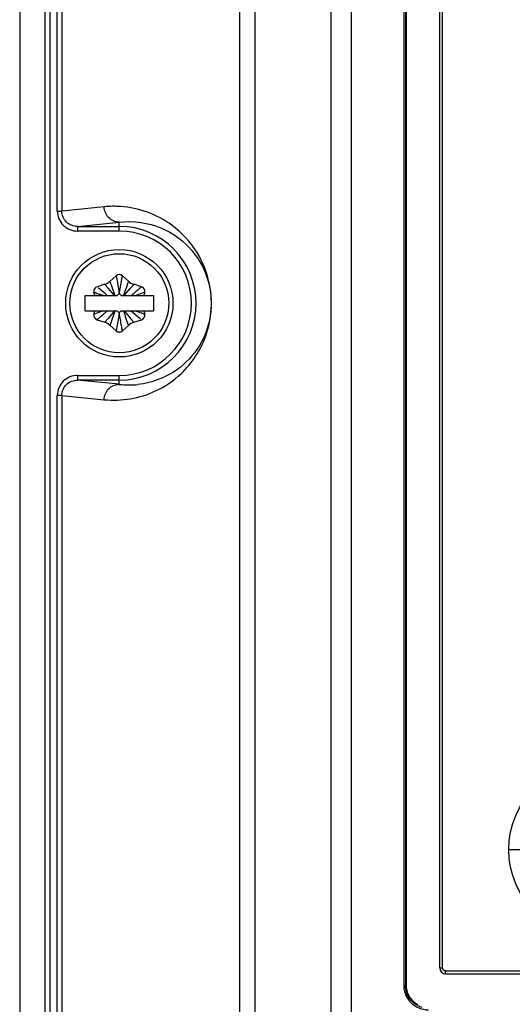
# Model space of a CAD drawing. Header units: inches. Extents: x 0 to 82.7, y 0 to 58.5.
# Tile 8 of 67: x 9.8 to 11, y 28.4 to 30.9. Entities that reach past the tile are written whole.
import ezdxf

# ---------------------------------------------------------------- set-up
doc = ezdxf.new("R2010")
doc.units = ezdxf.units.IN
doc.header["$LTSCALE"] = 4.547244
doc.header["$MEASUREMENT"] = 0
doc.layers.get('0').update_dxf_attribs({"linetype": 'CONTINUOUS'})

msp = doc.modelspace()

# ---------------------------------------------------------------- linework, layer by layer
at = {"color": 7, "linetype": 'CONTINUOUS'}
for p, q in [((9.758, 36.0884), (9.758, 19.6232)), ((9.8236, 23.9057), (9.8236, 36.0641)), ((9.8352, 36.0641), (9.8352, 23.9057)), ((10.362, 35.8936), (10.362, 20.1002)), ((10.5581, 20.1189), (10.5581, 35.8936)), ((10.3232, 20.1395), (10.3232, 35.8543)), ((10.6106, 20.0854), (10.6106, 35.854)), ((9.8546, 30.411), (9.8546, 35.3715)), ((9.8663, 35.3715), (9.8663, 30.411)), ((10.7444, 33.5265), (10.7444, 28.4253)), ((10.7487, 33.5265), (10.7487, 28.4253)), ((10.7505, 33.5252), (10.7505, 28.4266)), ((10.8367, 28.47), (10.8367, 33.4818)), ((10.8437, 28.47), (10.8437, 33.4818)), ((9.9751, 30.4221), (9.8663, 30.411)), ((9.8546, 30.411), (9.8663, 30.411)), ((9.9064, 30.3717), (10.0139, 30.3827)), ((9.9064, 30.3717), (9.9064, 30.3599)), ((9.9064, 30.3717), (10.0139, 30.3717)), ((10.0139, 30.3599), (10.0139, 30.3827)), ((10.0143, 30.3599), (9.9064, 30.3599)), ((10.006, 30.2453), (9.9906, 30.2315)), ((10.016, 30.212), (10.0217, 30.245)), ((10.0372, 30.2315), (10.0218, 30.2453)), ((9.9764, 30.2233), (9.9566, 30.2169)), ((9.9785, 30.1985), (9.9598, 30.2143)), ((9.9849, 30.2134), (9.9767, 30.2229)), ((10.0015, 30.1943), (9.9849, 30.2134)), ((9.9968, 30.2134), (9.9907, 30.2309)), ((10.0116, 30.2126), (10.0139, 30.1995)), ((10.0139, 30.1995), (10.016, 30.212)), ((10.0262, 30.1944), (10.0428, 30.2134)), ((10.0311, 30.2138), (10.028, 30.2047)), ((10.0347, 30.2243), (10.0311, 30.2138)), ((10.0372, 30.2315), (10.0347, 30.2243)), ((10.0428, 30.2134), (10.051, 30.2229)), ((10.0711, 30.2169), (10.0514, 30.2233)), ((9.9261, 30.155), (9.9261, 30.1944)), ((9.9261, 30.1944), (10.0082, 30.1944)), ((9.9506, 30.1944), (9.9487, 30.2032)), ((9.9839, 30.1941), (9.9785, 30.1985)), ((10.0082, 30.1944), (10.0139, 30.1995)), ((10.0139, 30.1995), (10.0195, 30.1944)), ((10.0195, 30.1944), (10.1016, 30.1944)), ((10.0262, 30.1996), (10.0244, 30.1944)), ((10.028, 30.2047), (10.0262, 30.1996)), ((10.0551, 30.1944), (10.0599, 30.1962)), ((10.0599, 30.1962), (10.0642, 30.1978)), ((10.0642, 30.1978), (10.0787, 30.2031)), ((10.079, 30.2032), (10.0771, 30.1944)), ((10.1016, 30.1944), (10.1016, 30.155)), ((9.9261, 30.155), (10.0082, 30.155)), ((9.9487, 30.1462), (9.9506, 30.155)), ((9.9678, 30.1532), (9.949, 30.1463)), ((9.9726, 30.155), (9.9678, 30.1532)), ((9.9849, 30.136), (9.9767, 30.1265)), ((10.0015, 30.155), (9.9849, 30.136)), ((9.9966, 30.1356), (9.9998, 30.1447)), ((9.9998, 30.1447), (10.0015, 30.1498)), ((10.0015, 30.1498), (10.0033, 30.155)), ((10.0117, 30.1373), (10.006, 30.1044)), ((10.0139, 30.1499), (10.0082, 30.155)), ((10.0139, 30.1499), (10.0117, 30.1373)), ((10.0195, 30.155), (10.0139, 30.1499)), ((10.0161, 30.1368), (10.0139, 30.1499)), ((10.0195, 30.155), (10.1016, 30.155)), ((10.0262, 30.155), (10.0428, 30.136)), ((10.031, 30.136), (10.037, 30.1185)), ((10.0428, 30.136), (10.051, 30.1265)), ((10.0438, 30.1553), (10.0492, 30.1509)), ((10.0492, 30.1509), (10.068, 30.1351)), ((10.0771, 30.155), (10.079, 30.1462)), ((9.9566, 30.1325), (9.9764, 30.1261)), ((9.9906, 30.1179), (9.993, 30.1251)), ((9.9906, 30.1179), (10.006, 30.1041)), ((9.993, 30.1251), (9.9966, 30.1356)), ((10.0218, 30.1041), (10.0372, 30.1179)), ((10.0514, 30.1261), (10.0711, 30.1325)), ((9.9064, 29.9895), (9.9064, 29.9776)), ((9.9064, 29.9895), (10.0139, 29.9895)), ((10.0139, 29.9667), (10.0139, 29.9895)), ((10.0139, 29.9667), (9.9064, 29.9776)), ((10.0139, 29.9776), (9.9064, 29.9776)), ((9.8546, 24.3874), (9.8546, 29.9384)), ((9.8663, 29.9384), (9.8546, 29.9384)), ((9.8663, 29.9384), (9.8663, 24.3874)), ((9.8663, 29.9384), (9.9751, 29.9273)), ((11.0143, 28.7731), (11.0441, 28.7731)), ((10.8367, 28.47), (10.8437, 28.47)), ((10.8516, 28.4621), (13.31, 28.4621)), ((10.8524, 28.4542), (13.3091, 28.4542)), ((10.7444, 28.4253), (10.7487, 28.4253)), ((10.7504, 28.4266), (10.7505, 28.4266))]:
    msp.add_line(p, q, dxfattribs=at)
for centre, radius in [((10.0139, 30.1747), 0.1378), ((10.0139, 30.1747), 0.1271), ((11.2389, 28.773), 0.2246)]:
    msp.add_circle(centre, radius, dxfattribs=at)
for centre, radius, start, end in [((10.0006, 30.1717), 0.2517, 86.2022, 95.8244), ((10.0139, 30.1747), 0.1971, 270, 90), ((10.0139, 30.1747), 0.1852, 270, 89.8776), ((10.0139, 30.2366), 0.0118, 47.9722, 132.0278), ((9.9603, 30.2056), 0.0118, 107.9722, 192.0278), ((9.9642, 30.2607), 0.0394, 287.9722, 312.0278), ((0.5587, 26.9611), 9.9827, 18.89813, 19.01382), ((11.8758, 30.5484), 1.8941, 189.71, 190.2098), ((10.0635, 30.2607), 0.0394, 227.9722, 252.0278), ((10.0674, 30.2056), 0.0118, 347.9722, 72.0278), ((9.8019, 29.7465), 0.4793, 69.1438, 69.7569), ((9.7957, 30.5036), 0.3967, 308.773, 309.7763), ((9.5177, 30.8376), 0.8312, 309.7741, 310.2098), ((11.8454, 28.0847), 2.7739, 130.1015, 130.2176), ((9.9603, 30.1438), 0.0118, 167.9722, 252.0278), ((8.1823, 32.2647), 2.7739, 310.1015, 310.2176), ((10.5101, 29.5118), 0.8312, 129.7741, 130.2098), ((10.2321, 29.8458), 0.3967, 128.773, 129.7763), ((8.1519, 29.801), 1.8941, 9.71, 10.2098), ((19.469, 33.3883), 9.9827, 198.89813, 199.01382), ((10.2258, 30.6029), 0.4793, 249.1438, 249.7569), ((10.0674, 30.1438), 0.0118, 287.9722, 12.0278), ((9.9642, 30.0887), 0.0394, 47.9722, 72.0278), ((10.0635, 30.0887), 0.0394, 107.9722, 132.0278), ((10.0139, 30.1128), 0.0118, 227.9722, 312.0278), ((10.0394, 30.1775), 0.2124, 263.0942, 275.8623), ((10.8524, 28.47), 0.0157, 180, 270), ((10.809, 28.4253), 0.0647, 180.0645, 194.93), ((10.809, 28.4264), 0.0586, 179.8171, 194.8564), ((10.8082, 28.4262), 0.0578, 194.8645, 210.181), ((10.8074, 28.4244), 0.0585, 217.038, 232.0582)]:
    msp.add_arc(centre, radius, start, end, dxfattribs=at)
for points, knots in [([(9.9751, 29.9273), (10.0194, 29.9228), (10.0937, 29.9354), (10.1856, 29.9979), (10.2497, 30.0947), (10.2562, 30.2133), (10.2153, 30.3118), (10.1427, 30.3911), (10.0639, 30.4197), (10.0173, 30.4228)], [0, 0, 0, 0, 0.17045, 0.271386, 0.419624, 0.597826, 0.699555, 0.821427, 1, 1, 1, 1]), ([(10.0139, 30.3827), (10.0039, 30.3828), (9.9833, 30.3913), (9.9751, 30.4121), (9.9751, 30.4221)], [0, 0, 0, 0, 0.497358, 1, 1, 1, 1]), ([(9.8546, 30.411), (9.8546, 30.3979), (9.8659, 30.3706), (9.8933, 30.3599), (9.9064, 30.3599)], [0, 0, 0, 0, 0.49966, 1, 1, 1, 1]), ([(9.9064, 30.3717), (9.8963, 30.3717), (9.8751, 30.3798), (9.8663, 30.4009), (9.8663, 30.411)], [0, 0, 0, 0, 0.500364, 1, 1, 1, 1]), ([(10.0139, 30.3827), (10.05, 30.3871), (10.1106, 30.3785), (10.1859, 30.3318), (10.2412, 30.2595), (10.2575, 30.1615), (10.2289, 30.071), (10.1663, 29.997), (10.1, 29.9702), (10.0611, 29.9662)], [0, 0, 0, 0, 0.166035, 0.263551, 0.399647, 0.56828, 0.694144, 0.821638, 1, 1, 1, 1]), ([(10.006, 30.2453), (10.0057, 30.2451), (10.0067, 30.2432), (10.0066, 30.2402), (10.0078, 30.235), (10.0084, 30.2311), (10.0088, 30.2289)], [0, 0, 0, 0, 0.072864, 0.277674, 0.596206, 1, 1, 1, 1]), ([(10.0711, 30.2169), (10.0707, 30.217), (10.0697, 30.2152), (10.0671, 30.2139), (10.0633, 30.2103), (10.0603, 30.2079), (10.0586, 30.2065)], [0, 0, 0, 0, 0.07312, 0.277145, 0.594563, 1, 1, 1, 1]), ([(9.9487, 30.2032), (9.9488, 30.2027), (9.9515, 30.2027), (9.9545, 30.2007), (9.9608, 30.1989), (9.9652, 30.1971), (9.9678, 30.1962)], [0, 0, 0, 0, 0.074108, 0.283004, 0.602036, 1, 1, 1, 1]), ([(9.9566, 30.1325), (9.957, 30.1324), (9.958, 30.1342), (9.9606, 30.1355), (9.9644, 30.1391), (9.9675, 30.1415), (9.9691, 30.1429)], [0, 0, 0, 0, 0.07312, 0.277145, 0.594563, 1, 1, 1, 1]), ([(10.079, 30.1462), (10.0789, 30.1467), (10.0762, 30.1466), (10.0732, 30.1487), (10.0669, 30.1505), (10.0625, 30.1523), (10.06, 30.1532)], [0, 0, 0, 0, 0.074108, 0.283004, 0.602036, 1, 1, 1, 1]), ([(10.0218, 30.1041), (10.0221, 30.1043), (10.021, 30.1062), (10.0211, 30.1091), (10.0199, 30.1144), (10.0193, 30.1183), (10.0189, 30.1205)], [0, 0, 0, 0, 0.072864, 0.277674, 0.596206, 1, 1, 1, 1]), ([(9.9064, 29.9895), (9.8933, 29.9895), (9.8659, 29.9788), (9.8546, 29.9515), (9.8546, 29.9384)], [0, 0, 0, 0, 0.500343, 1, 1, 1, 1]), ([(9.8663, 29.9384), (9.8663, 29.9485), (9.8751, 29.9696), (9.8963, 29.9777), (9.9064, 29.9776)], [0, 0, 0, 0, 0.499643, 1, 1, 1, 1]), ([(9.9751, 29.9273), (9.9751, 29.9373), (9.9833, 29.9581), (10.0039, 29.9666), (10.0139, 29.9667)], [0, 0, 0, 0, 0.502374, 1, 1, 1, 1]), ([(10.8516, 28.4621), (10.8497, 28.4621), (10.847, 28.4625), (10.8443, 28.4655), (10.8453, 28.4674), (10.8459, 28.4682)], [0, 0, 0, 0, 0.512298, 0.729083, 1, 1, 1, 1]), ([(10.8524, 28.4542), (10.8516, 28.4542), (10.8521, 28.4584), (10.8516, 28.4602), (10.8516, 28.4621)], [0, 0, 0, 0, 0.299971, 1, 1, 1, 1]), ([(10.7487, 28.4253), (10.749, 28.4255), (10.7497, 28.4257), (10.7502, 28.4262), (10.7504, 28.4266)], [0, 0, 0, 0, 0.45144, 1, 1, 1, 1])]:
    msp.add_open_spline(points, degree=3, knots=knots, dxfattribs=at)
for points in [[(10.7607, 28.3892), (10.7531, 28.3993), (10.7487, 28.4126), (10.7487, 28.4253)], [(10.7465, 28.4087), (10.7493, 28.3983), (10.755, 28.3883), (10.7626, 28.3806)], [(10.7583, 28.3971), (10.7633, 28.3885), (10.771, 28.381), (10.7797, 28.376)], [(10.7626, 28.3806), (10.774, 28.369), (10.7914, 28.362), (10.8076, 28.362)], [(10.7918, 28.3681), (10.7845, 28.3701), (10.7774, 28.3736), (10.7714, 28.3783)]]:
    msp.add_open_spline(points, degree=3, dxfattribs=at)

doc.saveas('drawing.dxf')
